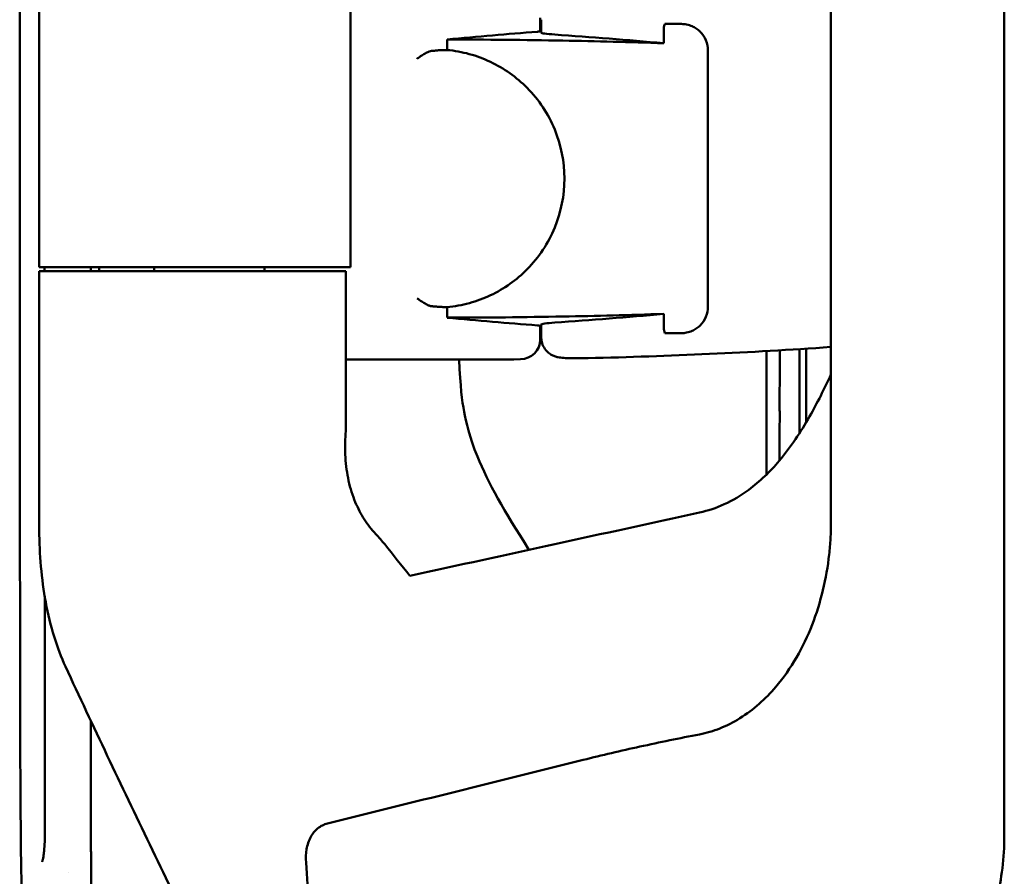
# Model space of a CAD drawing. Header units: millimetres. Extents: x 0 to 4686, y -120 to 1682.
# Tile 101 of 256: x 626 to 701, y 1119 to 1184. Entities that reach past the tile are written whole.
import ezdxf

# ---------------------------------------------------------------- set-up
doc = ezdxf.new("R2010")
doc.units = ezdxf.units.MM
doc.header["$LTSCALE"] = 2
doc.layers.add('Sichtbar (ISO)', color=7, linetype='Continuous', lineweight=50)

msp = doc.modelspace()

# ---------------------------------------------------------------- linework, layer by layer
at = {"layer": 'Sichtbar (ISO)'}
for p, q in [((700.5286, 1122.0558), (700.5286, 1351.2384)), ((687.4391, 1145.6841), (687.4391, 1327.6101)), ((651.1832, 1164.9471), (651.1832, 1308.3471)), ((665.4995, 1182.7759), (665.4995, 1183.7955)), ((665.5713, 1183.6473), (665.5713, 1183.6474)), ((665.5713, 1183.6473), (665.5713, 1182.6701)), ((676.1587, 1183.3213), (675.0269, 1183.3213)), ((674.8167, 1181.87), (674.8167, 1182.8865)), ((658.4683, 1181.3558), (658.4683, 1182.1531)), ((678.1587, 1161.9729), (678.1587, 1181.3213)), ((632.1879, 1164.6471), (632.1879, 1164.9471)), ((635.744, 1164.9471), (633.1601, 1164.9471)), ((635.744, 1164.9471), (649.6274, 1164.9471)), ((636.357, 1164.9471), (636.357, 1164.6471)), ((644.6813, 1164.6471), (644.6813, 1164.9471)), ((649.6274, 1164.9471), (651.1832, 1164.9471)), ((627.6813, 1164.6471), (633.3358, 1164.6471)), ((627.6813, 1164.6471), (627.6813, 1145.0956)), ((633.3358, 1164.6471), (635.9603, 1164.6471)), ((650.8216, 1164.6471), (635.9603, 1164.6471)), ((650.8216, 1164.6471), (650.8216, 1153.0536)), ((658.4683, 1161.1411), (658.4683, 1161.9385)), ((674.8167, 1160.4077), (674.8167, 1161.4242)), ((665.4995, 1160.5183), (665.4995, 1159.4987)), ((665.5713, 1160.6242), (665.5713, 1159.6469)), ((665.5713, 1159.6469), (665.5713, 1159.6469)), ((675.0269, 1159.9729), (676.1587, 1159.9729)), ((685.0713, 1152.4223), (685.0713, 1158.7695)), ((685.5713, 1158.8012), (685.5713, 1153.2314)), ((650.8216, 1157.9778), (659.9198, 1157.9778)), ((629.9101, 1119.2009), (629.9101, 1119.2008))]:
    msp.add_line(p, q, dxfattribs=at)
for centre, radius, start, end in [((659.9198, 785.3971), 397.4966, 89.185367, 89.195717), ((659.9198, 1557.8971), 397.4966, 270.804283, 270.814633), ((663.9995, 1159.4987), 1.5, 270.586693, 0), ((659.9198, 1557.8971), 399.9193, 271.316162, 273.945756), ((659.9198, 1557.8971), 399.9193, 270, 270.586693)]:
    msp.add_arc(centre, radius, start, end, dxfattribs=at)
for centre, major_axis, ratio, start_param, end_param in [((696.2461, 785.3971), (-400.1879, 0), 0.9958716, 4.7897988, 4.8069299), ((639.0286, 785.3971), (-398.6282, 0), 0.9986258, 4.6224898, 4.643177), ((696.2461, 1557.8971), (-400.1879, 0), 0.9958716, 1.4762554, 1.4933865), ((639.0286, 1557.8971), (-398.6282, 0), 0.9986258, 1.6400083, 1.6606955), ((675.4391, 1155.728), (12, 0), 0.7219283, 6.2831692, 6.2831849), ((52880.287, 3434.7164), (-74913.4721, -10096.2886), 0.0858133, 5.4717426, 5.4721495)]:
    msp.add_ellipse(centre, major_axis=major_axis, ratio=ratio, start_param=start_param, end_param=end_param, dxfattribs=at)
for points, knots in [([(626.8117, 1111.1421), (626.7925, 1111.3024), (626.774, 1111.463), (626.7561, 1111.6239), (626.6905, 1112.2113), (626.633, 1112.8034), (626.5832, 1113.4049), (626.5437, 1113.8831), (626.5095, 1114.3629), (626.4803, 1114.8472), (626.3388, 1117.1925), (626.3081, 1119.6265), (626.2846, 1121.9936), (626.259, 1124.583), (626.247, 1127.1062), (626.241, 1129.7648), (626.2361, 1131.9344), (626.2341, 1134.1172), (626.2313, 1136.323), (626.2268, 1139.8016), (626.2199, 1143.3382), (626.216, 1146.8821), (626.2146, 1148.1338), (626.2133, 1149.3886), (626.2122, 1150.6414), (626.208, 1155.1848), (626.206, 1159.7007), (626.2053, 1163.981), (626.2053, 1164.3103), (626.2052, 1164.6382), (626.2052, 1164.9649), (626.2045, 1169.8175), (626.2037, 1174.3979), (626.2032, 1179.2729), (626.2032, 1179.5115), (626.2032, 1179.7508), (626.2032, 1179.9908), (626.2027, 1185.4664), (626.2022, 1191.3437), (626.2018, 1197.4086), (626.2015, 1200.8434), (626.2013, 1204.3398), (626.2012, 1207.9093), (626.2011, 1210.6427), (626.201, 1213.4188), (626.201, 1216.2465), (626.201, 1217.2617), (626.201, 1218.2834), (626.2009, 1219.3117)], [0.10701482, 0.10701482, 0.10701482, 0.10701482, 0.11088208, 0.11088208, 0.11088208, 0.125, 0.125, 0.125, 0.13622177, 0.13622177, 0.13622177, 0.19055895, 0.19055895, 0.19055895, 0.25, 0.25, 0.25, 0.29850606, 0.29850606, 0.29850606, 0.375, 0.375, 0.375, 0.40201679, 0.40201679, 0.40201679, 0.5, 0.5, 0.5, 0.50753895, 0.50753895, 0.50753895, 0.6195203, 0.6195203, 0.6195203, 0.625, 0.625, 0.625, 0.75, 0.75, 0.75, 0.82079114, 0.82079114, 0.82079114, 0.875, 0.875, 0.875, 0.89446177, 0.89446177, 0.89446177, 0.89446177]), ([(627.6683, 1164.9471), (627.667, 1172.1535), (627.6618, 1179.1622), (627.6624, 1188.0127), (627.6629, 1192.1238), (627.6658, 1200.0544), (627.6844, 1200.787), (627.6882, 1208.585), (627.5998, 1210.8459), (627.3993, 1212.7583)], [-1.2359267, -1.2359267, -1.2359267, -1.2359267, -0.9290316, -0.9290316, -0.8646814, -0.8646814, -0.5958804, -0.5958804, 0, 0, 0, 0]), ([(674.902, 1183.3213), (674.8946, 1183.303), (674.8876, 1183.2845), (674.8382, 1183.1426), (674.8167, 1183.0151), (674.8167, 1182.8865)], [-0.890166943, -0.890166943, -0.890166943, -0.890166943, -0.883989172, -0.883989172, -0.843214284, -0.843214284, -0.843214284, -0.843214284]), ([(677.5636, 1182.7448), (677.475, 1182.8322), (677.3796, 1182.9101), (677.1785, 1183.0461), (677.073, 1183.104), (676.8284, 1183.2117), (676.6872, 1183.2556), (676.4168, 1183.3089), (676.2873, 1183.3213), (676.1587, 1183.3213)], [0.00000091, 0.00000091, 0.00000091, 0.00000091, 0.03767984, 0.03767984, 0.07571489, 0.07571489, 0.12379122, 0.12379122, 0.16709041, 0.16709041, 0.16709041, 0.16709041]), ([(665.2985, 1182.7394), (665.3308, 1182.7419), (665.3599, 1182.7445), (665.4616, 1182.756), (665.4993, 1182.766), (665.4995, 1182.7759), (665.4995, 1182.7759), (665.4995, 1182.7759)], [0.377270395, 0.377270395, 0.377270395, 0.377270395, 0.395703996, 0.395703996, 0.452267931, 0.452267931, 0.452378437, 0.452378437, 0.452378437, 0.452378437]), ([(665.5713, 1182.6701), (665.5713, 1182.6471), (665.6587, 1182.6213), (666.0149, 1182.5709), (666.2839, 1182.5461), (666.5951, 1182.5245), (666.5958, 1182.5245), (666.5964, 1182.5244)], [-1.05490272, -1.05490272, -1.05490272, -1.05490272, -0.92315329, -0.92315329, -0.79114261, -0.79114261, -0.79086115, -0.79086115, -0.79086115, -0.79086115]), ([(677.5636, 1182.7448), (677.5667, 1182.7417), (677.5699, 1182.7386), (677.7495, 1182.559), (677.9036, 1182.3345), (678.1082, 1181.8415), (678.1587, 1181.5731), (678.1587, 1181.3213)], [0.51992753, 0.51992753, 0.51992753, 0.51992753, 0.52125717, 0.52125717, 0.59679532, 0.59679532, 0.67233348, 0.67233348, 0.67233348, 0.67233348]), ([(674.8167, 1181.87), (672.2552, 1181.9549), (669.7115, 1182.0207), (664.3311, 1182.1198), (661.41, 1182.1486), (658.4683, 1182.1531)], [13.1856634, 13.1856634, 13.1856634, 13.1856634, 13.9380673, 13.9380673, 14.8000607, 14.8000607, 14.8000607, 14.8000607]), ([(656.2052, 1180.6997), (656.2071, 1180.701), (656.2089, 1180.7023), (656.323, 1180.7837), (656.4369, 1180.8629), (656.6622, 1181.0104), (656.7752, 1181.0797), (656.9659, 1181.1811), (657.0459, 1181.2186), (657.1841, 1181.2679), (657.2439, 1181.2832), (657.2993, 1181.2878)], [-0.00067272, -0.00067272, -0.00067272, -0.00067272, 0, 0, 0.04137231, 0.04137231, 0.08243045, 0.08243045, 0.11268023, 0.11268023, 0.13724871, 0.13724871, 0.13724871, 0.13724871]), ([(657.2993, 1181.2878), (657.3254, 1181.29), (657.3505, 1181.2921), (657.3745, 1181.2942), (657.3985, 1181.2962), (657.4213, 1181.2982), (657.443, 1181.3002), (657.4646, 1181.3021), (657.4851, 1181.304), (657.5043, 1181.3059)], [0, 0, 0, 0, 0.3333333, 0.3333333, 0.3333333, 0.6666667, 0.6666667, 0.6666667, 1, 1, 1, 1]), ([(658.4683, 1181.3558), (658.3611, 1181.3554), (658.2539, 1181.3532), (658.1468, 1181.3494), (658.0397, 1181.3455), (657.9325, 1181.3399), (657.8254, 1181.3327), (657.7184, 1181.3254), (657.6113, 1181.3165), (657.5043, 1181.3059)], [0, 0, 0, 0, 0.33333333, 0.33333333, 0.33333333, 0.66666667, 0.66666667, 0.66666667, 0.9999999, 0.9999999, 0.9999999, 0.9999999]), ([(658.4683, 1161.9385), (659.0362, 1161.9909), (659.594, 1162.0919), (660.6921, 1162.3929), (661.2282, 1162.5911), (662.772, 1163.3214), (663.7113, 1163.988), (665.4019, 1165.7015), (666.1086, 1166.7694), (667.0736, 1169.1208), (667.3217, 1170.3789), (667.3207, 1172.9233), (667.0715, 1174.1812), (666.1046, 1176.5317), (665.397, 1177.5991), (663.7061, 1179.3101), (662.7675, 1179.9755), (661.2251, 1180.7042), (660.6897, 1180.9021), (659.5927, 1181.2025), (659.0355, 1181.3033), (658.4683, 1181.3558)], [-2.8907555, -2.8907555, -2.8907555, -2.8907555, -2.7188725, -2.7188725, -2.5481475, -2.5481475, -2.2059651, -2.2059651, -1.825466, -1.825466, -1.4449698, -1.4449698, -1.0644478, -1.0644478, -0.6839547, -0.6839547, -0.3421786, -0.3421786, -0.1716651, -0.1716651, -0.000001, -0.000001, -0.000001, -0.000001]), ([(627.6683, 1164.9471), (628.5149, 1164.9471), (629.7279, 1164.9471), (631.4868, 1164.9471), (631.9972, 1164.9471), (632.5535, 1164.9471), (633.1601, 1164.9471)], [0, 0, 0, 0, 0.7751176, 0.7751176, 0.7751176, 1, 1, 1, 1]), ([(657.2993, 1162.0064), (657.2439, 1162.011), (657.1842, 1162.0263), (657.0459, 1162.0756), (656.9659, 1162.1131), (656.7753, 1162.2145), (656.6623, 1162.2838), (656.4369, 1162.4313), (656.323, 1162.5105), (656.2089, 1162.5919), (656.2071, 1162.5932), (656.2052, 1162.5945)], [0.000001, 0.000001, 0.000001, 0.000001, 0.02433184, 0.02433184, 0.05428865, 0.05428865, 0.09495704, 0.09495704, 0.13593661, 0.13593661, 0.13660289, 0.13660289, 0.13660289, 0.13660289]), ([(657.5043, 1161.9883), (657.4851, 1161.9902), (657.4646, 1161.9921), (657.443, 1161.994), (657.4213, 1161.996), (657.3984, 1161.998), (657.3745, 1162), (657.3505, 1162.0021), (657.3254, 1162.0042), (657.2993, 1162.0064)], [0, 0, 0, 0, 0.3333333, 0.3333333, 0.3333333, 0.6666667, 0.6666667, 0.6666667, 1, 1, 1, 1]), ([(658.4683, 1161.9385), (658.3626, 1161.9388), (658.2564, 1161.9409), (658.1497, 1161.9447), (658.0431, 1161.9485), (657.936, 1161.9541), (657.8284, 1161.9613), (657.7208, 1161.9686), (657.6128, 1161.9775), (657.5043, 1161.9883)], [0, 0, 0, 0, 0.33333333, 0.33333333, 0.33333333, 0.66666667, 0.66666667, 0.66666667, 0.9999999, 0.9999999, 0.9999999, 0.9999999]), ([(678.1587, 1161.9729), (678.1587, 1161.7211), (678.1082, 1161.4527), (677.9036, 1160.9597), (677.7495, 1160.7352), (677.5699, 1160.5556), (677.5667, 1160.5525), (677.5636, 1160.5494)], [-0.67233348, -0.67233348, -0.67233348, -0.67233348, -0.59679532, -0.59679532, -0.52125717, -0.52125717, -0.51992774, -0.51992774, -0.51992774, -0.51992774]), ([(674.8167, 1161.4242), (672.2552, 1161.3393), (669.7115, 1161.2735), (664.3311, 1161.1744), (661.41, 1161.1456), (658.4683, 1161.1411)], [13.1856633, 13.1856633, 13.1856633, 13.1856633, 13.9380673, 13.9380673, 14.8000607, 14.8000607, 14.8000607, 14.8000607]), ([(665.4995, 1160.5183), (665.4995, 1160.5183), (665.4995, 1160.5184), (665.4995, 1160.5184), (665.4993, 1160.5282), (665.4616, 1160.5382), (665.3599, 1160.5497), (665.3308, 1160.5523), (665.2985, 1160.5549)], [-0.000110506, -0.000110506, -0.000110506, -0.000110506, 0, 0, 0, 0.056563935, 0.056563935, 0.074997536, 0.074997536, 0.074997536, 0.074997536]), ([(665.5713, 1160.6242), (665.5713, 1160.6472), (665.6587, 1160.6729), (666.0149, 1160.7234), (666.2839, 1160.7481), (666.5951, 1160.7697), (666.5958, 1160.7697), (666.5964, 1160.7698)], [-1.05490272, -1.05490272, -1.05490272, -1.05490272, -0.92315329, -0.92315329, -0.79114261, -0.79114261, -0.79085887, -0.79085887, -0.79085887, -0.79085887]), ([(674.8167, 1160.4077), (674.8167, 1160.3936), (674.817, 1160.3796), (674.8225, 1160.2293), (674.8516, 1160.0974), (674.902, 1159.9729)], [-0.279148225, -0.279148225, -0.279148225, -0.279148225, -0.274664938, -0.274664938, -0.231257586, -0.231257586, -0.231257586, -0.231257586]), ([(676.1587, 1159.9729), (676.2873, 1159.9729), (676.4168, 1159.9853), (676.6873, 1160.0386), (676.8284, 1160.0825), (677.073, 1160.1902), (677.1786, 1160.2482), (677.3796, 1160.3842), (677.475, 1160.462), (677.5636, 1160.5494)], [0.000001, 0.000001, 0.000001, 0.000001, 0.04347668, 0.04347668, 0.09174609, 0.09174609, 0.12992343, 0.12992343, 0.16774102, 0.16774102, 0.16774102, 0.16774102]), ([(669.1057, 1158.0833), (668.8708, 1158.0779), (668.6328, 1158.0748), (668.1905, 1158.0735), (667.9805, 1158.0753), (667.6006, 1158.0836), (667.4292, 1158.0902), (667.1929, 1158.1055), (667.1126, 1158.1121), (666.9706, 1158.1287), (666.9083, 1158.1374), (666.7601, 1158.1667), (666.6685, 1158.1897), (666.4934, 1158.254), (666.4111, 1158.2916), (666.2374, 1158.3912), (666.1458, 1158.4577), (665.9545, 1158.6323), (665.8589, 1158.7493), (665.7019, 1159.0131), (665.6416, 1159.1648), (665.5834, 1159.4272), (665.5713, 1159.5373), (665.5713, 1159.6469)], [0, 0, 0, 0, 0.07049717, 0.07049717, 0.13997614, 0.13997614, 0.2117906, 0.2117906, 0.25413913, 0.25413913, 0.28592048, 0.28592048, 0.32004222, 0.32004222, 0.34809752, 0.34809752, 0.3820456, 0.3820456, 0.42662785, 0.42662785, 0.47453329, 0.47453329, 0.50746569, 0.50746569, 0.50746569, 0.50746569]), ([(682.5718, 1149.2888), (682.5713, 1150.809), (682.5713, 1152.2461), (682.5713, 1154.7589), (682.5713, 1156.0048), (682.5713, 1158.6198)], [-2.9847291, -2.9847291, -2.9847291, -2.9847291, -1.4431289, -1.4431289, -0.3542705, -0.3542705, -0.3542705, -0.3542705]), ([(683.5709, 1158.6777), (683.5712, 1158.0397), (683.573, 1157.3741), (683.5721, 1155.7855), (683.5666, 1155.0645), (683.5697, 1154.2382), (683.5707, 1154.0724), (683.5741, 1152.563), (683.5586, 1151.5487), (683.5645, 1150.5111), (683.565, 1150.4382), (683.5654, 1150.3653)], [0.2901155, 0.2901155, 0.2901155, 0.2901155, 0.481436, 0.481436, 0.7739913, 0.7739913, 0.8477603, 0.8477603, 1.4751998, 1.4751998, 1.5226314, 1.5226314, 1.5226314, 1.5226314]), ([(664.6438, 1143.6056), (662.7792, 1146.5726), (661.5585, 1148.655), (660.1527, 1152.1367), (659.8931, 1153.3026), (659.5904, 1154.8768), (659.4676, 1155.901), (659.3742, 1157.9778)], [1.9352717, 1.9352717, 1.9352717, 1.9352717, 2.4314891, 2.4314891, 2.802859, 2.802859, 3.2280889, 3.2280889, 3.2280889, 3.2280889]), ([(681.2319, 1148.1411), (682.0867, 1148.7723), (682.8509, 1149.52), (684.4082, 1151.362), (685.1649, 1152.5087), (686.4104, 1154.6961), (686.9418, 1155.7664), (687.4392, 1156.8557)], [-1.8075301, -1.8075301, -1.8075301, -1.8075301, -1.5032001, -1.5032001, -1.1172303, -1.1172303, -0.7822674, -0.7822674, -0.7822674, -0.7822674]), ([(652.2027, 1145.9293), (651.9627, 1146.3091), (651.7359, 1146.7384), (651.3326, 1147.7059), (651.1597, 1148.2416), (650.9068, 1149.3782), (650.8257, 1149.9639), (650.7529, 1151.1668), (650.7595, 1151.7724), (650.804, 1152.3823)], [0.00000328, 0.00000328, 0.00000328, 0.00000328, 0.19239002, 0.19239002, 0.38907461, 0.38907461, 0.5775544, 0.5775544, 0.76106508, 0.76106508, 0.76106508, 0.76106508]), ([(681.2318, 1148.1411), (680.6533, 1147.7139), (680.0353, 1147.3438), (678.7832, 1146.7719), (678.1606, 1146.561), (677.5183, 1146.4206)], [0.00000252, 0.00000252, 0.00000252, 0.00000252, 0.21579615, 0.21579615, 0.41320526, 0.41320526, 0.41320526, 0.41320526]), ([(653.0782, 1144.801), (652.9109, 1144.9727), (652.7582, 1145.153), (652.4677, 1145.5299), (652.3301, 1145.7278), (652.2027, 1145.9293)], [-0.20010744, -0.20010744, -0.20010744, -0.20010744, -0.10209207, -0.10209207, -0.00000269, -0.00000269, -0.00000269, -0.00000269]), ([(687.3079, 1143.2577), (687.3522, 1143.6603), (687.385, 1144.0644), (687.4284, 1144.8736), (687.4391, 1145.2789), (687.4391, 1145.6841)], [-0.24311322, -0.24311322, -0.24311322, -0.24311322, -0.12155757, -0.12155757, -0.00000319, -0.00000319, -0.00000319, -0.00000319]), ([(629.6602, 1134.7846), (629.3406, 1135.4711), (629.0516, 1136.2356), (628.5527, 1137.8669), (628.3401, 1138.7351), (628.0082, 1140.5147), (627.8848, 1141.4216), (627.7221, 1143.2514), (627.6805, 1144.1739), (627.6811, 1145.0956)], [-1.1652998, -1.1652998, -1.1652998, -1.1652998, -0.8597579, -0.8597579, -0.5608511, -0.5608511, -0.2765781, -0.2765781, -0.0000696, -0.0000696, -0.0000696, -0.0000696]), ([(653.76, 1144.0214), (653.6553, 1144.154), (653.5467, 1144.2845), (653.3208, 1144.5445), (653.2027, 1144.6747), (653.0782, 1144.801)], [-0.14383748, -0.14383748, -0.14383748, -0.14383748, -0.07272597, -0.07272597, -0.00041607, -0.00041607, -0.00041607, -0.00041607]), ([(677.5177, 1129.6665), (678.0452, 1129.768), (678.5601, 1129.9205), (679.5856, 1130.3282), (680.09, 1130.5866), (681.5897, 1131.5212), (682.4929, 1132.3352), (684.4488, 1134.6291), (685.3584, 1136.2489), (686.6816, 1139.6399), (687.1088, 1141.4485), (687.3079, 1143.2577)], [-1.7874581, -1.7874581, -1.7874581, -1.7874581, -1.6251097, -1.6251097, -1.4541626, -1.4541626, -1.0917083, -1.0917083, -0.5462439, -0.5462439, -0.0000031, -0.0000031, -0.0000031, -0.0000031]), ([(642.5994, 1107.9985), (640.3702, 1112.4366), (638.1795, 1116.8835), (633.8662, 1125.8124), (631.744, 1130.2945), (629.6602, 1134.7846)], [-3.9790332, -3.9790332, -3.9790332, -3.9790332, -1.9935111, -1.9935111, -0.0000887, -0.0000887, -0.0000887, -0.0000887]), ([(631.5864, 1118.9686), (631.5863, 1119.0341), (631.5862, 1119.1006), (631.5861, 1119.1682), (631.586, 1119.259), (631.5858, 1119.3518), (631.5857, 1119.4474), (631.5855, 1119.5485), (631.5854, 1119.6527), (631.5852, 1119.7596), (631.5849, 1119.9671), (631.5846, 1120.1852), (631.5843, 1120.4127), (631.5841, 1120.5268), (631.584, 1120.6432), (631.5839, 1120.7619), (631.5837, 1120.8823), (631.5836, 1121.005), (631.5834, 1121.1297), (631.5831, 1121.3858), (631.5828, 1121.6505), (631.5826, 1121.9216), (631.5825, 1122.0411), (631.5823, 1122.1619), (631.5822, 1122.2837), (631.5821, 1122.4545), (631.5819, 1122.6274), (631.5817, 1122.8026), (631.5814, 1123.1219), (631.5812, 1123.4489), (631.5809, 1123.785), (631.5809, 1123.8397), (631.5808, 1123.8947), (631.5808, 1123.9499), (631.5806, 1124.246), (631.5803, 1124.5493), (631.5801, 1124.8616), (631.5799, 1125.1615), (631.5797, 1125.4696), (631.5795, 1125.7877), (631.5795, 1125.8657), (631.5794, 1125.9444), (631.5794, 1126.0236), (631.5791, 1126.4258), (631.5789, 1126.8436), (631.5787, 1127.2785), (631.5786, 1127.4708), (631.5785, 1127.6666), (631.5784, 1127.8658), (631.5782, 1128.1157), (631.5781, 1128.3712), (631.578, 1128.6322), (631.5778, 1129.0108), (631.5776, 1129.4013), (631.5775, 1129.8042)], [0.56389906, 0.56389906, 0.56389906, 0.56389906, 0.56711569, 0.56711569, 0.56711569, 0.57142857, 0.57142857, 0.57142857, 0.5759927, 0.5759927, 0.5759927, 0.58484497, 0.58484497, 0.58484497, 0.58928571, 0.58928571, 0.58928571, 0.5937943, 0.5937943, 0.5937943, 0.6030579, 0.6030579, 0.6030579, 0.60714286, 0.60714286, 0.60714286, 0.61286897, 0.61286897, 0.61286897, 0.62330243, 0.62330243, 0.62330243, 0.625, 0.625, 0.625, 0.6341101, 0.6341101, 0.6341101, 0.64285714, 0.64285714, 0.64285714, 0.64500356, 0.64500356, 0.64500356, 0.65589581, 0.65589581, 0.65589581, 0.66071429, 0.66071429, 0.66071429, 0.66676048, 0.66676048, 0.66676048, 0.6755286, 0.6755286, 0.6755286, 0.6755286]), ([(668.7374, 1127.7417), (670.1527, 1128.0942), (671.5961, 1128.4296), (674.5111, 1129.0685), (676.0216, 1129.3787), (677.5177, 1129.6665)], [-0.89573966, -0.89573966, -0.89573966, -0.89573966, -0.45769694, -0.45769694, -0.00000463, -0.00000463, -0.00000463, -0.00000463]), ([(627.9007, 1120.0506), (627.9007, 1120.0506), (627.9007, 1120.0507), (627.9013, 1120.052), (627.9035, 1120.0573), (627.9106, 1120.0766), (627.9158, 1120.0928), (627.9301, 1120.1428), (627.9397, 1120.182), (627.9626, 1120.2892), (627.9757, 1120.3625), (628.0073, 1120.5671), (628.0244, 1120.7083), (628.0607, 1121.0739), (628.0773, 1121.3089), (628.1051, 1121.8763), (628.1126, 1122.2191), (628.1109, 1122.559)], [0.01627182, 0.01627182, 0.01627182, 0.01627182, 0.01757851, 0.01757851, 0.0273211, 0.0273211, 0.04060957, 0.04060957, 0.06172975, 0.06172975, 0.09240404, 0.09240404, 0.14229548, 0.14229548, 0.21668708, 0.21668708, 0.3186442, 0.3186442, 0.3186442, 0.3186442]), ([(647.8215, 1119.9792), (647.7988, 1120.3153), (647.809, 1120.6573), (647.9196, 1121.3207), (648.0209, 1121.6471), (648.3184, 1122.1858), (648.4937, 1122.4037), (648.8204, 1122.6634), (648.9364, 1122.7366), (649.1811, 1122.8557), (649.3077, 1122.9012), (649.4385, 1122.9338)], [0.00000179, 0.00000179, 0.00000179, 0.00000179, 0.10188806, 0.10188806, 0.20359276, 0.20359276, 0.28825272, 0.28825272, 0.32978898, 0.32978898, 0.37047259, 0.37047259, 0.37047259, 0.37047259]), ([(700.5277, 1121.6671), (700.5152, 1120.8654), (700.4538, 1120.0646), (700.238, 1118.4882), (700.0845, 1117.7092), (699.6253, 1115.9293), (699.2842, 1114.9335), (698.2511, 1112.5627), (697.4687, 1111.221), (695.7815, 1109.0294), (695.0386, 1108.271), (693.8103, 1107.1927), (693.3186, 1106.8556), (693.067, 1106.7374)], [-0.47232128, -0.47232128, -0.47232128, -0.47232128, -0.41454093, -0.41454093, -0.3576636, -0.3576636, -0.28199651, -0.28199651, -0.17145995, -0.17145995, -0.08303463, -0.08303463, -0.0003333, -0.0003333, -0.0003333, -0.0003333]), ([(700.5277, 1121.6671), (700.5286, 1121.7318), (700.5286, 1121.797), (700.5286, 1121.926), (700.5286, 1121.9912), (700.5286, 1122.0558)], [0.000064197, 0.000064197, 0.000064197, 0.000064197, 0.019451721, 0.019451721, 0.038850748, 0.038850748, 0.038850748, 0.038850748]), ([(627.9008, 1120.0509), (627.9008, 1120.0509), (627.9008, 1120.051), (627.9013, 1120.0521), (627.9036, 1120.0574), (627.9068, 1120.0664), (627.9071, 1120.0672), (627.9074, 1120.068)], [0.016317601, 0.016317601, 0.016317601, 0.016317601, 0.017513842, 0.017513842, 0.027435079, 0.027435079, 0.028372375, 0.028372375, 0.028372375, 0.028372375])]:
    msp.add_open_spline(points, degree=3, knots=knots, dxfattribs=at)
for points in [[(674.902, 1183.3213), (674.9436, 1183.3213), (674.9852, 1183.3213), (675.0269, 1183.3213)], [(628.0777, 1164.6471), (628.0777, 1164.7471), (628.0777, 1164.8471), (628.0777, 1164.9471)], [(631.5721, 1164.6471), (631.5721, 1164.7469), (631.5721, 1164.8469), (631.5721, 1164.9471)], [(675.0269, 1159.9729), (674.9852, 1159.9729), (674.9436, 1159.9729), (674.902, 1159.9729)], [(650.804, 1152.3823), (650.8146, 1152.607), (650.8211, 1152.831), (650.8216, 1153.0536)], [(655.6571, 1141.6404), (655.019, 1142.4348), (654.3871, 1143.2291), (653.76, 1144.0214)], [(628.1109, 1122.559), (628.0812, 1128.4119), (628.0892, 1134.2649), (628.0866, 1140.1179)], [(631.5775, 1129.8042), (631.5774, 1130.096), (631.5772, 1130.3879), (631.5771, 1130.6798)], [(668.7374, 1127.7417), (662.3043, 1126.1395), (655.8714, 1124.5368), (649.4385, 1122.9338)], [(627.9758, 1120.367), (627.9759, 1120.3671), (627.9759, 1120.3672), (627.9759, 1120.3673)], [(647.8215, 1119.9792), (648.1142, 1115.6411), (648.4077, 1111.303), (648.7018, 1106.965)], [(631.6248, 1113.0421), (631.5834, 1115.0071), (631.5898, 1116.9916), (631.5864, 1118.9686)]]:
    msp.add_open_spline(points, degree=3, dxfattribs=at)

doc.saveas('drawing.dxf')
